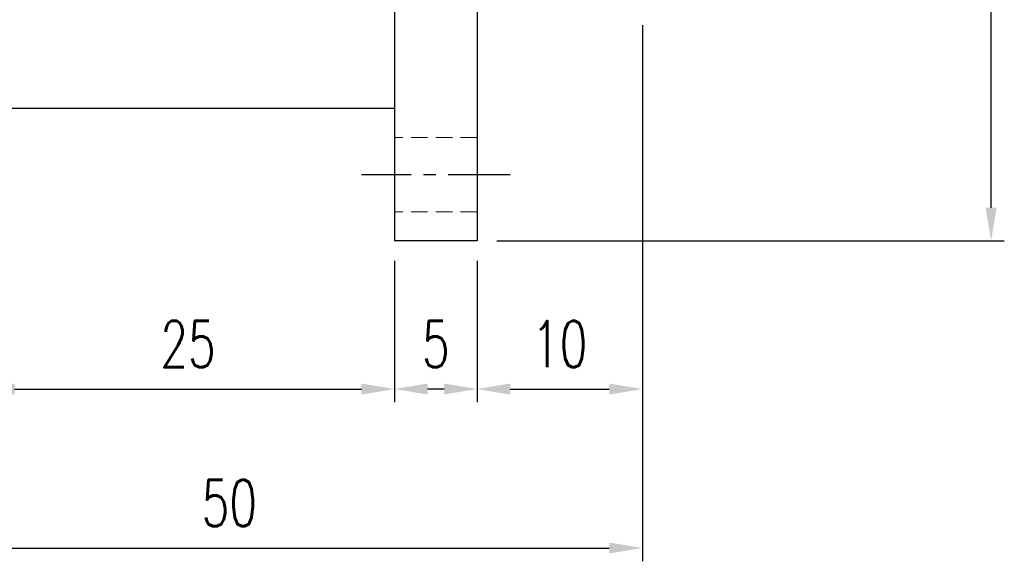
# Model space of a CAD drawing. Header units: millimetres. Extents: x -51 to 319, y -54 to 83.
# Tile 53 of 108: x 172 to 232, y -53 to -21. Entities that reach past the tile are written whole.
import ezdxf

# ---------------------------------------------------------------- set-up
doc = ezdxf.new("R2010")
doc.units = ezdxf.units.MM
doc.linetypes.add('CENTER', pattern=[2, 1.25, -0.25, 0.25, -0.25])
doc.linetypes.add('DASHED', pattern=[0.75, 0.5, -0.25])
for name, color, linetype in [('CL', 1, 'CENTER'), ('DIM', 4, 'Continuous'), ('HID', 2, 'DASHED'), ('OUT', 3, 'Continuous')]:
    doc.layers.add(name, color=color, linetype=linetype)
doc.styles.add('DIM-7', font='SIMPLEX.shx', dxfattribs={"width": 0.7, "bigfont": 'chineset.shx'})
doc.dimstyles.new('CNS', dxfattribs={"dimtxt": 3.5, "dimasz": 2.5, "dimexe": 1, "dimexo": 1.5, "dimgap": 0.09, "dimtad": 0, "dimdsep": 46, "dimtxsty": 'DIM-7', "dimcen": 0.09, "dimclrd": 1, "dimclre": 1, "dimclrt": 4, "dimadec": 0, "dimazin": 0, "dimtfac": 1, "dimtix": 1, "dimtmove": 2, "dimatfit": 3, "dimfxl": 1, "dimtvp": 0.971429, "dimtolj": 1, "dimarcsym": 0})

# ---------------------------------------------------------------- blocks, each defined once
blk = doc.blocks.new('*D15')
at = {"layer": 'DEFPOINTS', "color": 0}
for p in [(199.663, 34), (230.774, 34), (199.663, -34)]:
    blk.add_point(p, dxfattribs=at)
at = {"layer": 'DIM', "color": 0, "lineweight": -2}
for p, q in [((200.863, 34), (231.574, 34)), ((200.863, -34), (231.574, -34))]:
    blk.add_line(p, q, dxfattribs=at)
at = {"layer": 'DIM', "color": 7, "lineweight": -2}
blk.add_line((230.774, -32), (230.774, 32), dxfattribs=at)
at = {"layer": 'DIM', "color": 7}
for points in [[(230.441, 32), (231.107, 32), (230.774, 34)], [(230.441, -32), (231.107, -32), (230.774, -34)]]:
    blk.add_solid(points, dxfattribs=at)
at = {"layer": 'DIM', "color": 7, "insert": (228.054, 0), "char_height": 2.8, "attachment_point": 5, "rotation": 90, "style": 'DIM-7'}
blk.add_mtext('\\A1;%%C68', dxfattribs=at)
blk = doc.blocks.new('*D17')
at = {"layer": 'DEFPOINTS', "color": 0}
for p in [(209.663, -19.75), (199.663, -34), (209.663, -42.965)]:
    blk.add_point(p, dxfattribs=at)
at = {"layer": 'DIM', "color": 0, "lineweight": -2}
for p, q in [((209.663, -20.95), (209.663, -43.765)), ((199.663, -35.2), (199.663, -43.765))]:
    blk.add_line(p, q, dxfattribs=at)
at = {"layer": 'DIM', "color": 7, "lineweight": -2}
blk.add_line((201.663, -42.965), (207.663, -42.965), dxfattribs=at)
at = {"layer": 'DIM', "color": 7}
for points in [[(201.663, -42.632), (201.663, -43.299), (199.663, -42.965)], [(207.663, -42.632), (207.663, -43.299), (209.663, -42.965)]]:
    blk.add_solid(points, dxfattribs=at)
at = {"layer": 'DIM', "color": 7, "insert": (204.663, -40.245), "char_height": 2.8, "attachment_point": 5, "style": 'DIM-7'}
blk.add_mtext('\\A1;10', dxfattribs=at)
blk = doc.blocks.new('*D18')
at = {"layer": 'DEFPOINTS', "color": 0}
for p in [(194.663, -34), (199.663, -34), (194.663, -42.965)]:
    blk.add_point(p, dxfattribs=at)
at = {"layer": 'DIM', "color": 0, "lineweight": -2}
for p, q in [((194.663, -35.2), (194.663, -43.765)), ((199.663, -35.2), (199.663, -43.765))]:
    blk.add_line(p, q, dxfattribs=at)
at = {"layer": 'DIM', "color": 7, "lineweight": -2}
blk.add_line((197.663, -42.965), (196.663, -42.965), dxfattribs=at)
at = {"layer": 'DIM', "color": 7}
for points in [[(196.663, -42.632), (196.663, -43.299), (194.663, -42.965)], [(197.663, -42.632), (197.663, -43.299), (199.663, -42.965)]]:
    blk.add_solid(points, dxfattribs=at)
at = {"layer": 'DIM', "color": 7, "insert": (197.163, -40.245), "char_height": 2.8, "attachment_point": 5, "style": 'DIM-7'}
blk.add_mtext('\\A1;5', dxfattribs=at)
blk = doc.blocks.new('*D19')
at = {"layer": 'DEFPOINTS', "color": 0}
for p in [(169.663, -26), (194.663, -34), (194.663, -42.965)]:
    blk.add_point(p, dxfattribs=at)
at = {"layer": 'DIM', "color": 0, "lineweight": -2}
for p, q in [((169.663, -27.2), (169.663, -43.765)), ((194.663, -35.2), (194.663, -43.765))]:
    blk.add_line(p, q, dxfattribs=at)
at = {"layer": 'DIM', "color": 7, "lineweight": -2}
blk.add_line((171.663, -42.965), (192.663, -42.965), dxfattribs=at)
at = {"layer": 'DIM', "color": 7}
for points in [[(171.663, -42.632), (171.663, -43.299), (169.663, -42.965)], [(192.663, -42.632), (192.663, -43.299), (194.663, -42.965)]]:
    blk.add_solid(points, dxfattribs=at)
at = {"layer": 'DIM', "color": 7, "insert": (182.163, -40.245), "char_height": 2.8, "attachment_point": 5, "style": 'DIM-7'}
blk.add_mtext('\\A1;25', dxfattribs=at)
blk = doc.blocks.new('*D20')
at = {"layer": 'DEFPOINTS', "color": 0}
for p in [(159.663, -14.9), (209.663, -19.75), (209.663, -52.584)]:
    blk.add_point(p, dxfattribs=at)
at = {"layer": 'DIM', "color": 0, "lineweight": -2}
for p, q in [((159.663, -16.1), (159.663, -53.384)), ((209.663, -20.95), (209.663, -53.384))]:
    blk.add_line(p, q, dxfattribs=at)
at = {"layer": 'DIM', "color": 7, "lineweight": -2}
blk.add_line((161.663, -52.584), (207.663, -52.584), dxfattribs=at)
at = {"layer": 'DIM', "color": 7}
for points in [[(161.663, -52.251), (161.663, -52.917), (159.663, -52.584)], [(207.663, -52.251), (207.663, -52.917), (209.663, -52.584)]]:
    blk.add_solid(points, dxfattribs=at)
at = {"layer": 'DIM', "color": 7, "insert": (184.663, -49.864), "char_height": 2.8, "attachment_point": 5, "style": 'DIM-7'}
blk.add_mtext('\\A1;50', dxfattribs=at)

msp = doc.modelspace()

# ---------------------------------------------------------------- linework, layer by layer
at = {"layer": 'CL', "color": 7, "ltscale": 3}
msp.add_line((201.663, -30), (192.663, -30), dxfattribs=at)
at = {"layer": 'HID', "color": 7, "lineweight": 15, "ltscale": 2}
for p, q in [((199.663, -27.75), (194.663, -27.75)), ((199.663, -32.25), (194.663, -32.25))]:
    msp.add_line(p, q, dxfattribs=at)
at = {"layer": 'OUT', "color": 7}
for p, q in [((194.663, 0), (194.663, -34)), ((199.663, 0), (199.663, -34)), ((194.663, -26), (169.663, -26)), ((199.663, -34), (194.663, -34))]:
    msp.add_line(p, q, dxfattribs=at)

# ---------------------------------------------------------------- dimensions: what is measured, and where the dimension line sits
at = {"layer": 'DIM', "color": 7}
dim = msp.add_linear_dim(base=(230.774, 34), p1=(199.663, -34), p2=(199.663, 34), angle=90, text='%%C<>', dimstyle='CNS', override={"dimscale": 0.8, "dimclrd": 7, "dimclre": 0, "dimclrt": 7}, dxfattribs=at)
dim.commit()
dim.dimension.update_dxf_attribs({"geometry": '*D15', "text_midpoint": (228.054, 0)})
for base, p1, p2, picture, middle in [((209.663, -52.584), (159.663, -14.9), (209.663, -19.75), '*D20', (184.663, -49.864)), ((209.663, -42.965), (199.663, -34), (209.663, -19.75), '*D17', (204.663, -40.245)), ((194.663, -42.965), (169.663, -26), (194.663, -34), '*D19', (182.163, -40.245)), ((194.663, -42.965), (199.663, -34), (194.663, -34), '*D18', (197.163, -40.245))]:
    dim = msp.add_linear_dim(base=base, p1=p1, p2=p2, angle=180, dimstyle='CNS', override={"dimscale": 0.8, "dimclrd": 7, "dimclre": 0, "dimclrt": 7}, dxfattribs=at)
    dim.commit()
    dim.dimension.update_dxf_attribs({"geometry": picture, "text_midpoint": middle})

doc.saveas('drawing.dxf')
